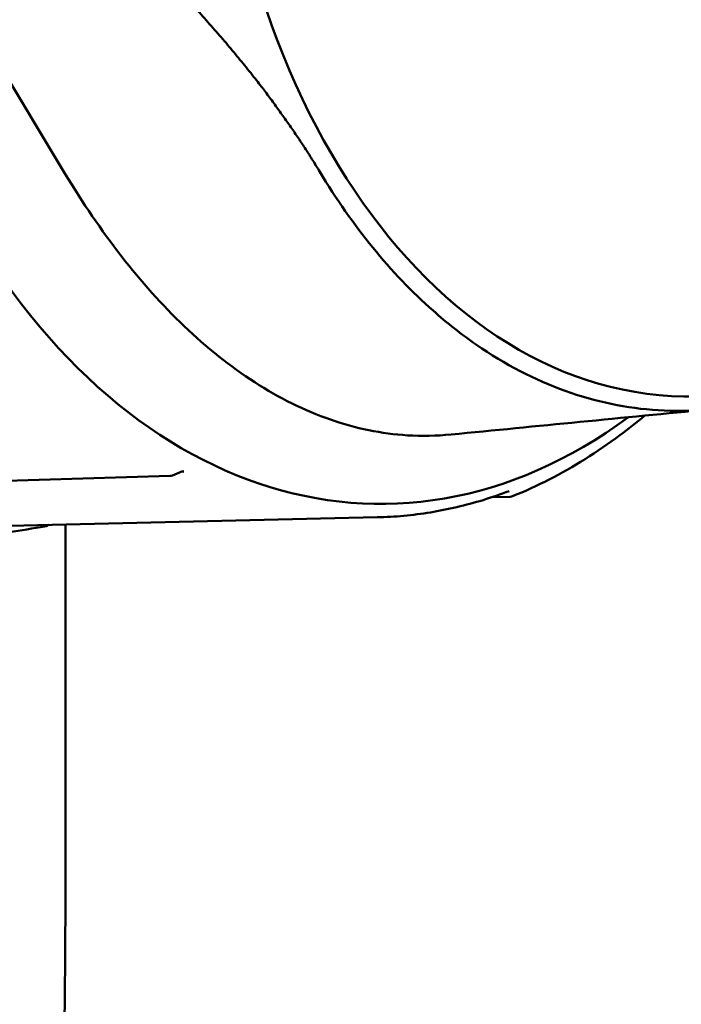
# Model space of a CAD drawing. Header units: millimetres. Extents: x 0 to 4878, y -120 to 1682.
# Tile 92 of 256: x 613 to 623, y 1034 to 1049. Entities that reach past the tile are written whole.
import ezdxf

# ---------------------------------------------------------------- set-up
doc = ezdxf.new("R2010")
doc.units = ezdxf.units.MM
doc.header["$LTSCALE"] = 2
doc.layers.add('Sichtbar (ISO)', color=7, linetype='Continuous', lineweight=50)

msp = doc.modelspace()

# ---------------------------------------------------------------- linework, layer by layer
at = {"layer": 'Sichtbar (ISO)'}
for p, q in [((611.7503, 1050.0861), (613.7755, 1046.7271)), ((615.4972, 1042.2292), (615.3918, 1042.1843)), ((615.5636, 1042.2396), (615.5593, 1042.2395)), ((615.3555, 1042.1762), (611.2241, 1042.0483)), ((620.4738, 1041.8631), (620.1999, 1041.8567)), ((618.4711, 1041.553), (611.4732, 1041.3919)), ((613.7828, 1041.4451), (613.7828, 1037.2137))]:
    msp.add_line(p, q, dxfattribs=at)
for centre, start, end in [((615.3527, 1042.2764), 271.80871, 293.0315), ((620.4712, 1041.9634), 271.37796, 292.04284)]:
    msp.add_arc(centre, 0.1, start, end, dxfattribs=at)
for centre, major_axis, ratio, start_param, end_param in [((618.6435, 1054.347), (-0.2108, -12.5905), 0.6653497, 2.6722024, 6.7534186), ((615.3527, 1042.2764), (0.0391, -0.092), 0.1068869, 0.0000001, 0.0002021)]:
    msp.add_ellipse(centre, major_axis=major_axis, ratio=ratio, start_param=start_param, end_param=end_param, dxfattribs=at)
msp.add_ellipse((623.268, 1054.2695), major_axis=(0.1825, 10.8985), ratio=0.6653497, dxfattribs=at)
msp.add_rational_spline([(615.0406, 1049.9465), (616.6786, 1048.2925), (617.6068, 1046.7538)], [1.2314661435, 1.2792749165, 1.27927488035], degree=2, dxfattribs=at)
for points, knots in [([(613.7755, 1046.7271), (614.3072, 1045.8452), (614.9025, 1045.0654), (616.2465, 1043.7818), (616.9861, 1043.2957), (618.1489, 1042.8917), (618.5364, 1042.8106), (619.1448, 1042.7729), (619.3645, 1042.7774), (619.5836, 1042.7989)], [0.0000032, 0.0000032, 0.0000032, 0.0000032, 0.3595293, 0.3595293, 0.7255846, 0.7255846, 0.9023674, 0.9023674, 1.0018312, 1.0018312, 1.0018312, 1.0018312]), ([(617.6068, 1046.7538), (618.1009, 1045.9315), (618.6747, 1045.2262), (619.523, 1044.4752), (619.7409, 1044.3039), (620.8218, 1043.558), (621.7516, 1043.2223), (623.6488, 1043.106), (624.6027, 1043.3263), (625.7385, 1043.9364), (625.9692, 1044.0802), (626.8732, 1044.7243), (627.4991, 1045.3564), (628.0524, 1046.115)], [0.0000433, 0.0000433, 0.0000433, 0.0000433, 0.3349903, 0.3349903, 0.4462096, 0.4462096, 0.8730149, 0.8730149, 1.299822, 1.299822, 1.4110917, 1.4110917, 1.7461922, 1.7461922, 1.7461922, 1.7461922]), ([(622.4961, 1043.0833), (622.3731, 1042.9803), (622.2484, 1042.8818), (621.9502, 1042.6598), (621.7755, 1042.5403), (621.421, 1042.3185), (621.2414, 1042.2164), (620.8779, 1042.03), (620.6941, 1041.9458), (620.5087, 1041.8707)], [4.16037124, 4.16037124, 4.16037124, 4.16037124, 4.20897788, 4.20897788, 4.27518489, 4.27518489, 4.34139191, 4.34139191, 4.40759892, 4.40759892, 4.40759892, 4.40759892]), ([(615.558, 1042.2456), (615.5546, 1042.2455), (615.5505, 1042.2451), (615.5415, 1042.2436), (615.5364, 1042.2425), (615.5238, 1042.2392), (615.516, 1042.2366), (615.5046, 1042.2323), (615.5009, 1042.2308), (615.4972, 1042.2292)], [0, 0, 0, 0, 0.0016235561, 0.0016235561, 0.0033617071, 0.0033617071, 0.0058955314, 0.0058955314, 0.0071046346, 0.0071046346, 0.0071046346, 0.0071046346]), ([(620.4557, 1041.9476), (620.3259, 1041.8984), (620.1954, 1041.8536), (619.9332, 1041.7732), (619.8015, 1041.7376), (619.5371, 1041.6756), (619.4045, 1041.6492), (619.1385, 1041.6058), (619.0052, 1041.5887), (618.7383, 1041.5638), (618.6047, 1041.5561), (618.4711, 1041.553)], [4.42338223, 4.42338223, 4.42338223, 4.42338223, 4.46999076, 4.46999076, 4.51659929, 4.51659929, 4.56320781, 4.56320781, 4.60981634, 4.60981634, 4.65642486, 4.65642486, 4.65642486, 4.65642486]), ([(620.4569, 1041.9481), (620.4569, 1041.9481), (620.4567, 1041.948), (620.456, 1041.9478), (620.4558, 1041.9477), (620.4556, 1041.9476)], [0.0027169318, 0.0027169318, 0.0027169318, 0.0027169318, 0.0035548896, 0.0035548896, 0.0038320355, 0.0038320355, 0.0038320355, 0.0038320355]), ([(613.5298, 1041.4393), (613.522, 1041.4348), (613.5141, 1041.4307), (613.4979, 1041.4236), (613.4895, 1041.4206), (613.4785, 1041.4178), (613.4758, 1041.4172), (613.473, 1041.4167)], [0.0037813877, 0.0037813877, 0.0037813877, 0.0037813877, 0.0066284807, 0.0066284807, 0.0096845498, 0.0096845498, 0.0107222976, 0.0107222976, 0.0107222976, 0.0107222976]), ([(613.7828, 1037.2137), (613.7828, 1035.8784), (613.7856, 1034.5428), (613.7515, 1033.2082), (613.734, 1032.5211), (613.7067, 1031.8344), (613.6593, 1031.1484), (613.5726, 1029.8931), (613.4185, 1028.6405), (613.13, 1027.4156), (612.9773, 1026.7671), (612.7869, 1026.1264), (612.5578, 1025.5008), (612.1201, 1024.3052), (611.5413, 1023.1648), (610.8965, 1022.0654), (610.1664, 1020.8205), (609.3517, 1019.6282), (608.5123, 1018.454), (607.9957, 1017.7313), (607.4697, 1017.0154), (606.9423, 1016.3006), (604.8088, 1013.4096), (602.6507, 1010.5365), (600.502, 1007.6567), (599.4009, 1006.181), (598.3023, 1004.7035), (597.2052, 1003.2248), (596.7829, 1002.6555), (596.3608, 1002.0861), (595.9424, 1001.5139), (595.6724, 1001.1446), (595.404, 1000.7742), (595.1385, 1000.4018), (594.7294, 999.828), (594.3273, 999.2495), (593.9402, 998.6605), (593.2523, 997.6137), (592.6117, 996.5338), (592.089, 995.3963), (591.8422, 994.8592), (591.6217, 994.3093), (591.4332, 993.7493), (591.317, 993.404), (591.213, 993.0549), (591.1207, 992.7025), (590.963, 992.101), (590.8394, 991.4901), (590.7399, 990.876), (590.5208, 989.524), (590.4187, 988.1566), (590.3604, 986.7884), (590.2789, 984.877), (590.2828, 982.964), (590.2828, 981.0513)], [0, 0, 0, 0, 0.0637256, 0.0637256, 0.0637256, 0.0965328, 0.0965328, 0.0965328, 0.156576, 0.156576, 0.156576, 0.1883636, 0.1883636, 0.1883636, 0.2491114, 0.2491114, 0.2491114, 0.3179007, 0.3179007, 0.3179007, 0.3602396, 0.3602396, 0.3602396, 0.5314832, 0.5314832, 0.5314832, 0.6192341, 0.6192341, 0.6192341, 0.6530146, 0.6530146, 0.6530146, 0.674815, 0.674815, 0.674815, 0.7084074, 0.7084074, 0.7084074, 0.7681072, 0.7681072, 0.7681072, 0.7962982, 0.7962982, 0.7962982, 0.8136828, 0.8136828, 0.8136828, 0.8433644, 0.8433644, 0.8433644, 0.9087128, 0.9087128, 0.9087128, 1, 1, 1, 1]), ([(638.0328, 1034.2256), (638.0328, 1032.8904), (638.0356, 1031.5547), (638.0015, 1030.2201), (637.984, 1029.5331), (637.9567, 1028.8463), (637.9093, 1028.1604), (637.8226, 1026.905), (637.6685, 1025.6525), (637.38, 1024.4276), (637.2273, 1023.7791), (637.0369, 1023.1384), (636.8078, 1022.5128), (636.3701, 1021.3172), (635.7913, 1020.1768), (635.1465, 1019.0774), (634.4164, 1017.8325), (633.6017, 1016.6402), (632.7623, 1015.4659), (632.2457, 1014.7432), (631.7197, 1014.0273), (631.1923, 1013.3126), (629.0588, 1010.4216), (626.9007, 1007.5485), (624.752, 1004.6686), (623.6509, 1003.1929), (622.5523, 1001.7154), (621.4552, 1000.2367), (621.0329, 999.6675), (620.6108, 999.0981), (620.1924, 998.5259), (619.9224, 998.1566), (619.654, 997.7861), (619.3885, 997.4137), (618.9794, 996.8399), (618.5773, 996.2614), (618.1902, 995.6724), (617.5023, 994.6257), (616.8617, 993.5457), (616.339, 992.4083), (616.0922, 991.8712), (615.8717, 991.3213), (615.6832, 990.7613), (615.567, 990.416), (615.463, 990.0668), (615.3707, 989.7145), (615.213, 989.1129), (615.0894, 988.502), (614.9899, 987.8879), (614.7708, 986.5359), (614.6687, 985.1686), (614.6104, 983.8003), (614.5289, 981.889), (614.5328, 979.9759), (614.5328, 978.0632)], [0, 0, 0, 0, 0.0637256, 0.0637256, 0.0637256, 0.0965328, 0.0965328, 0.0965328, 0.156576, 0.156576, 0.156576, 0.1883636, 0.1883636, 0.1883636, 0.2491114, 0.2491114, 0.2491114, 0.3179007, 0.3179007, 0.3179007, 0.3602396, 0.3602396, 0.3602396, 0.5314832, 0.5314832, 0.5314832, 0.6192341, 0.6192341, 0.6192341, 0.6530146, 0.6530146, 0.6530146, 0.674815, 0.674815, 0.674815, 0.7084074, 0.7084074, 0.7084074, 0.7681072, 0.7681072, 0.7681072, 0.7962982, 0.7962982, 0.7962982, 0.8136828, 0.8136828, 0.8136828, 0.8433644, 0.8433644, 0.8433644, 0.9087128, 0.9087128, 0.9087128, 1, 1, 1, 1])]:
    msp.add_open_spline(points, degree=3, knots=knots, dxfattribs=at)
for points in [[(623.4723, 1043.178), (622.1676, 1043.0517), (620.8727, 1042.9253), (619.5836, 1042.7989)], [(615.558, 1042.2455), (615.5583, 1042.2455), (615.5586, 1042.2455), (615.559, 1042.2455)], [(615.3558, 1042.1761), (615.3557, 1042.1761), (615.3556, 1042.1761), (615.3555, 1042.1761)], [(613.473, 1041.4167), (613.2933, 1041.3854), (613.1142, 1041.357), (612.9363, 1041.3315)]]:
    msp.add_open_spline(points, degree=3, dxfattribs=at)

doc.saveas('drawing.dxf')
